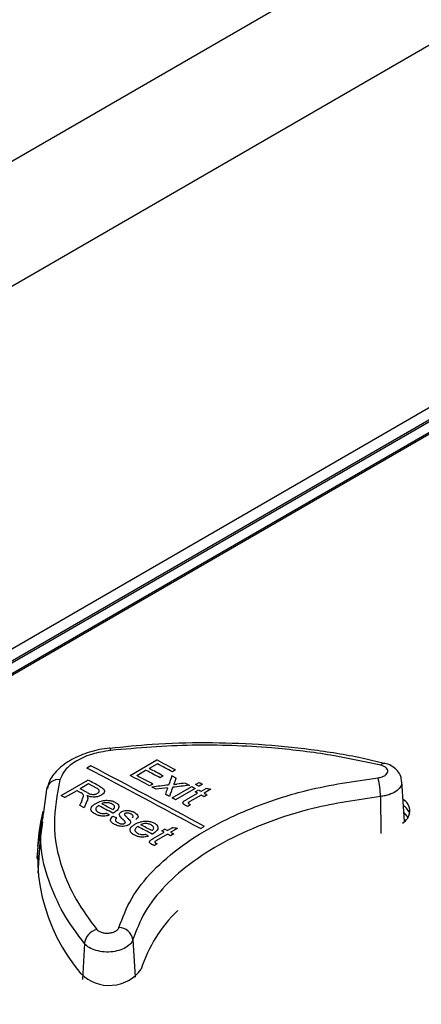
# Paper-space layout 'Sheet1' of a CAD drawing. Header units: millimetres. Extents: x 0 to 420, y 0 to 297.
# Tile 120 of 135: x 327.95 to 332.31, y 269.44 to 280.11. Entities that reach past the tile are written whole.
import ezdxf

# ---------------------------------------------------------------- set-up
doc = ezdxf.new("R2010")
doc.units = ezdxf.units.MM
doc.layers.add('SLD-0', color=179, linetype='Continuous')

psp = doc.layouts.new('Sheet1')

# ---------------------------------------------------------------- linework, layer by layer
at = {"layer": 'SLD-0', "color": 179, "linetype": 'Continuous', "lineweight": 25}
for p, q in [((333.18, 281.636), (307.928, 267.058)), ((335.211, 281.456), (309.896, 266.842)), ((339.321, 279.899), (313.469, 264.975)), ((339.349, 279.783), (313.727, 264.992)), ((339.379, 279.78), (313.757, 264.989)), ((339.379, 279.664), (313.958, 264.989)), ((339.308, 279.605), (321.136, 269.115)), ((328.927, 272.211), (328.927, 272.211)), ((329.147, 271.916), (329.437, 272.083)), ((328.723, 272.019), (328.68, 271.995)), ((329.322, 271.971), (329.221, 271.913)), ((329.445, 272.042), (329.355, 271.991)), ((329.642, 271.975), (329.609, 271.955)), ((328.4, 271.697), (328.691, 271.864)), ((329.508, 271.91), (329.475, 271.89)), ((329.646, 271.886), (329.601, 271.91)), ((328.21, 271.493), (328.243, 271.763)), ((328.698, 271.823), (328.605, 271.77)), ((328.683, 271.729), (328.605, 271.77)), ((328.785, 271.778), (328.698, 271.823)), ((329.393, 271.822), (329.359, 271.803)), ((329.43, 271.765), (329.385, 271.789)), ((329.605, 271.672), (329.817, 271.794)), ((329.855, 271.774), (329.642, 271.652)), ((329.747, 271.832), (329.752, 271.829)), ((329.752, 271.829), (329.758, 271.826)), ((329.758, 271.826), (329.763, 271.823)), ((329.763, 271.823), (329.769, 271.82)), ((329.769, 271.82), (329.774, 271.817)), ((329.774, 271.817), (329.78, 271.814)), ((329.78, 271.814), (329.786, 271.811)), ((329.786, 271.811), (329.791, 271.808)), ((329.817, 271.794), (329.822, 271.792)), ((329.822, 271.792), (329.827, 271.789)), ((329.827, 271.789), (329.831, 271.787)), ((329.831, 271.787), (329.836, 271.784)), ((329.836, 271.784), (329.841, 271.782)), ((329.841, 271.782), (329.845, 271.779)), ((329.845, 271.779), (329.85, 271.777)), ((329.85, 271.777), (329.855, 271.774)), ((329.855, 271.737), (329.888, 271.757)), ((329.858, 271.818), (329.896, 271.84)), ((329.863, 271.816), (329.858, 271.818)), ((329.868, 271.813), (329.863, 271.816)), ((329.872, 271.811), (329.868, 271.813)), ((329.877, 271.808), (329.872, 271.811)), ((329.882, 271.806), (329.877, 271.808)), ((329.886, 271.803), (329.882, 271.806)), ((329.891, 271.801), (329.886, 271.803)), ((329.896, 271.798), (329.891, 271.801)), ((329.896, 271.84), (329.9, 271.837)), ((329.933, 271.82), (329.896, 271.798)), ((329.9, 271.837), (329.905, 271.835)), ((329.905, 271.835), (329.91, 271.832)), ((329.91, 271.832), (329.914, 271.83)), ((329.914, 271.83), (329.919, 271.827)), ((329.914, 271.743), (329.966, 271.772)), ((329.919, 271.827), (329.923, 271.825)), ((329.923, 271.825), (329.928, 271.822)), ((329.928, 271.822), (329.933, 271.82)), ((330.024, 271.765), (329.951, 271.723)), ((332.124, 271.415), (332.096, 271.851)), ((328.405, 271.694), (328.4, 271.697)), ((328.41, 271.691), (328.405, 271.694)), ((328.415, 271.689), (328.41, 271.691)), ((328.42, 271.686), (328.415, 271.689)), ((328.426, 271.683), (328.42, 271.686)), ((328.431, 271.68), (328.426, 271.683)), ((328.436, 271.678), (328.431, 271.68)), ((328.441, 271.675), (328.436, 271.678)), ((328.571, 271.75), (328.441, 271.675)), ((328.577, 271.748), (328.571, 271.75)), ((328.582, 271.745), (328.577, 271.748)), ((328.587, 271.742), (328.582, 271.745)), ((328.592, 271.739), (328.587, 271.742)), ((328.598, 271.736), (328.592, 271.739)), ((328.603, 271.734), (328.598, 271.736)), ((328.608, 271.731), (328.603, 271.734)), ((328.613, 271.728), (328.608, 271.731)), ((329.536, 271.709), (329.531, 271.712)), ((329.542, 271.706), (329.536, 271.709)), ((329.547, 271.703), (329.542, 271.706)), ((329.553, 271.7), (329.547, 271.703)), ((329.558, 271.697), (329.553, 271.7)), ((329.564, 271.694), (329.558, 271.697)), ((329.57, 271.691), (329.564, 271.694)), ((329.575, 271.688), (329.57, 271.691)), ((329.61, 271.669), (329.605, 271.672)), ((329.614, 271.667), (329.61, 271.669)), ((329.619, 271.664), (329.614, 271.667)), ((329.624, 271.662), (329.619, 271.664)), ((329.628, 271.659), (329.624, 271.662)), ((329.633, 271.657), (329.628, 271.659)), ((329.638, 271.654), (329.633, 271.657)), ((329.642, 271.652), (329.638, 271.654)), ((329.761, 271.654), (329.881, 271.723)), ((329.918, 271.703), (329.797, 271.634)), ((329.922, 271.701), (329.918, 271.703)), ((329.926, 271.699), (329.922, 271.701)), ((329.93, 271.696), (329.926, 271.699)), ((329.935, 271.694), (329.93, 271.696)), ((329.939, 271.692), (329.935, 271.694)), ((329.943, 271.69), (329.939, 271.692)), ((329.947, 271.687), (329.943, 271.69)), ((329.951, 271.685), (329.947, 271.687)), ((329.951, 271.723), (329.956, 271.72)), ((329.985, 271.705), (329.951, 271.685)), ((329.956, 271.72), (329.96, 271.718)), ((329.96, 271.718), (329.964, 271.716)), ((329.964, 271.716), (329.968, 271.714)), ((329.968, 271.714), (329.972, 271.711)), ((329.972, 271.711), (329.977, 271.709)), ((329.977, 271.709), (329.981, 271.707)), ((329.981, 271.707), (329.985, 271.705)), ((328.606, 271.588), (328.6, 271.591)), ((328.612, 271.585), (328.606, 271.588)), ((328.618, 271.581), (328.612, 271.585)), ((328.624, 271.578), (328.618, 271.581)), ((328.63, 271.575), (328.624, 271.578)), ((328.636, 271.572), (328.63, 271.575)), ((328.641, 271.569), (328.636, 271.572)), ((328.647, 271.566), (328.641, 271.569)), ((328.201, 271.461), (328.18, 271.373)), ((328.201, 271.527), (328.201, 271.461)), ((332.137, 271.497), (332.118, 271.515)), ((332.165, 271.46), (332.137, 271.497)), ((328.184, 271.415), (328.148, 270.856)), ((328.178, 271.334), (328.148, 271.173)), ((328.193, 271.357), (328.2, 271.414)), ((329.491, 271.314), (329.525, 271.333)), ((329.551, 271.319), (329.525, 271.333)), ((329.551, 271.319), (329.603, 271.349)), ((329.661, 271.341), (329.588, 271.299)), ((329.911, 271.339), (329.953, 271.363)), ((328.155, 271.235), (328.138, 271.016)), ((329.398, 271.231), (329.518, 271.3)), ((329.555, 271.28), (329.434, 271.21)), ((329.518, 271.3), (329.491, 271.314)), ((329.559, 271.277), (329.555, 271.28)), ((329.563, 271.275), (329.559, 271.277)), ((329.567, 271.273), (329.563, 271.275)), ((329.572, 271.271), (329.567, 271.273)), ((329.576, 271.268), (329.572, 271.271)), ((329.58, 271.266), (329.576, 271.268)), ((329.584, 271.264), (329.58, 271.266)), ((329.588, 271.262), (329.584, 271.264)), ((329.588, 271.299), (329.593, 271.297)), ((329.622, 271.281), (329.588, 271.262)), ((329.593, 271.297), (329.597, 271.294)), ((329.597, 271.294), (329.601, 271.292)), ((329.601, 271.292), (329.605, 271.29)), ((329.605, 271.29), (329.609, 271.288)), ((329.609, 271.288), (329.613, 271.285)), ((329.613, 271.285), (329.618, 271.283)), ((329.618, 271.283), (329.622, 271.281)), ((328.148, 271.173), (328.145, 271.149))]:
    psp.add_line(p, q, dxfattribs=at)
at = {"layer": 'SLD-0', "color": 8, "linetype": 'Continuous', "lineweight": 25}
for p, q in [((328.931, 272.208), (328.927, 272.211)), ((328.927, 272.211), (328.927, 272.211)), ((328.935, 272.2), (328.931, 272.208)), ((328.939, 272.187), (328.935, 272.2)), ((331.865, 271.688), (331.869, 271.288)), ((328.653, 270.093), (328.631, 269.705)), ((329.177, 270.136), (329.203, 269.728))]:
    psp.add_line(p, q, dxfattribs=at)
at = {"layer": 'SLD-0', "color": 179, "linetype": 'Continuous', "lineweight": 25}
for centre, radius, start, end in [((275.879, 170.895), 114.488, 61.9921, 62.10818), ((273.937, 167.81), 117.692, 61.60196, 62.28072), ((273.98, 167.834), 117.692, 61.60196, 62.28072), ((269.367, 158.828), 128.046, 62.00354, 62.08091), ((269.401, 158.848), 128.046, 62.00354, 62.08091), ((275.876, 170.933), 114.423, 61.99201, 62.08494), ((331.905, 272.007), 0.0406, 88.4429, 152.6737), ((328.367, 271.744), 0.126, 81.2996, 171.3821), ((276.094, 172.044), 112.83, 62.14226, 62.21465), ((274.787, 169.213), 116.202, 61.98934, 62.10787), ((270.901, 161.85), 124.56, 61.99246, 62.0817), ((330.907, 271.664), 0.958, 1.4038, 13.6701), ((321.867, 256.762), 17.006, 61.7571, 61.8568), ((321.833, 256.742), 17.006, 61.7571, 61.8568), ((332.036, 271.53), 0.146, 296.9904, 60.2608), ((274.23, 168.762), 116.413, 61.95561, 62.04273), ((272.63, 165.704), 119.897, 61.97802, 62.04254), ((332.019, 271.444), 0.172, 18.0626, 56.9729), ((330.12, 271.049), 1.977, 166.0367, 220.4406), ((269.275, 159.523), 126.897, 61.72455, 61.80465), ((271.49, 163.609), 122.281, 61.74198, 61.80538), ((330.694, 269.368), 1.494, 133.5626, 162.5215), ((329.023, 270.112), 0.156, 8.9839, 88.7665), ((328.832, 270.072), 0.18, 104.4198, 173.3683), ((328.921, 270.071), 0.431, 224.8423, 323.8787)]:
    psp.add_arc(centre, radius, start, end, dxfattribs=at)
for centre, major_axis, ratio, start_param, end_param in [((327.78, 158.657), (37.542, 172.885), 0.161593, 0.892121, 0.892877), ((327.856, 158.701), (37.33, 172.779), 0.161042, 0.891806, 0.892174), ((338.228, 164.689), (226.537, 29.528), 0.469993, 1.547785, 1.548582), ((338.166, 164.653), (226.584, 29.56), 0.469883, 1.547515, 1.548067), ((327.78, 158.657), (37.542, 172.885), 0.161593, 0.893193, 0.893635), ((327.859, 158.703), (35.674, 171.957), 0.156642, 0.886127, 0.88621), ((327.848, 158.697), (37.508, 172.868), 0.161504, 0.893227, 0.893984), ((338.166, 164.653), (226.568, 29.549), 0.469921, 1.546487, 1.547283), ((338.226, 164.687), (226.476, 29.487), 0.470136, 1.547039, 1.547438), ((335.19, 162.935), (143.118, -46.839), 0.69976, 1.831115, 1.831513), ((325.908, 157.576), (54.388, 181.001), 0.196682, 0.949415, 0.949802), ((326.034, 157.649), (53.321, 180.498), 0.194905, 0.94614, 0.946649), ((305.717, 145.92), (689.756, 514.056), 0.101022, 1.46082, 1.46086), ((332.168, 161.19), (-56.904, 119.85), 0.516, 5.57796, 5.578351), ((332.902, 161.614), (-77.082, 108.051), 0.631605, 5.474934, 5.475332), ((334.525, 162.551), (143.118, -46.839), 0.69976, 1.829064, 1.829462), ((332.211, 161.215), (-56.904, 119.85), 0.516, 5.57342, 5.57381), ((306.772, 146.529), (689.756, 514.056), 0.101022, 1.462871, 1.462911)]:
    psp.add_ellipse(centre, major_axis=major_axis, ratio=ratio, start_param=start_param, end_param=end_param, dxfattribs=at)
for points, knots in [([(328.927, 272.211), (328.927, 272.211), (328.851, 272.206), (328.704, 272.171), (328.507, 272.093), (328.36, 271.982), (328.271, 271.871), (328.256, 271.798), (328.252, 271.774)], [0, 0, 0, 0, 0.001175, 0.230032, 0.462368, 0.699963, 0.903999, 1, 1, 1, 1]), ([(328.939, 272.187), (328.866, 272.175), (328.721, 272.151), (328.544, 272.067), (328.428, 271.969), (328.399, 271.898), (328.386, 271.868)], [0, 0, 0, 0, 0.26689, 0.533728, 0.800435, 1, 1, 1, 1]), ([(331.904, 272.043), (331.823, 272.063), (331.568, 272.128), (331.112, 272.198), (330.545, 272.256), (329.968, 272.273), (329.426, 272.26), (329.081, 272.224), (328.928, 272.208)], [0, 0, 0, 0, 0.08716, 0.27761, 0.468055, 0.656936, 0.847464, 1, 1, 1, 1]), ([(331.869, 272.026), (331.678, 272.067), (331.293, 272.149), (330.607, 272.228), (329.814, 272.26), (329.233, 272.212), (328.939, 272.187)], [0, 0, 0, 0, 0.206832, 0.416683, 0.704173, 1, 1, 1, 1]), ([(331.838, 271.891), (331.846, 271.892), (331.868, 271.895), (331.9, 271.906), (331.928, 271.925), (331.943, 271.948), (331.945, 271.972), (331.932, 271.995), (331.906, 272.014), (331.882, 272.022), (331.869, 272.026)], [0, 0, 0, 0, 0.075808, 0.207685, 0.339567, 0.471518, 0.603559, 0.735692, 0.867847, 1, 1, 1, 1]), ([(332.093, 271.851), (332.091, 271.869), (332.088, 271.911), (332.052, 271.967), (331.998, 272.013), (331.947, 272.04), (331.913, 272.045), (331.906, 272.046)], [0, 0, 0, 0, 0.189992, 0.423451, 0.661427, 0.933411, 1, 1, 1, 1]), ([(328.386, 271.868), (328.356, 271.709), (328.295, 271.387), (328.382, 270.951), (328.549, 270.567), (328.707, 270.354), (328.787, 270.246)], [0, 0, 0, 0, 0.2874868, 0.5833171, 0.7901483, 1, 1, 1, 1]), ([(329.027, 270.268), (329.067, 270.374), (329.147, 270.585), (329.384, 270.885), (329.701, 271.159), (330.095, 271.402), (330.554, 271.604), (331.13, 271.787), (331.578, 271.853), (331.838, 271.891)], [0, 0, 0, 0, 0.135325, 0.270649, 0.405946, 0.541243, 0.676543, 0.811843, 1, 1, 1, 1]), ([(328.794, 271.722), (328.799, 271.726), (328.809, 271.732), (328.814, 271.744), (328.813, 271.756), (328.802, 271.768), (328.791, 271.774), (328.785, 271.778)], [0, 0, 0, 0, 0.209804, 0.385297, 0.560874, 0.765731, 1, 1, 1, 1]), ([(328.817, 271.798), (328.83, 271.79), (328.85, 271.779), (328.87, 271.759), (328.873, 271.74), (328.863, 271.721), (328.847, 271.708), (328.837, 271.702), (328.836, 271.701)], [0, 0, 0, 0, 0.282748, 0.440877, 0.600616, 0.784947, 0.967719, 1, 1, 1, 1]), ([(329.629, 271.838), (329.628, 271.836), (329.627, 271.832), (329.624, 271.825), (329.622, 271.82), (329.622, 271.817)], [0, 0, 0, 0, 0.249982, 0.624975, 1, 1, 1, 1]), ([(329.622, 271.817), (329.627, 271.818), (329.639, 271.819), (329.65, 271.821), (329.656, 271.821)], [0, 0, 0, 0, 0.500007, 1, 1, 1, 1]), ([(328.632, 271.717), (328.631, 271.718), (328.628, 271.72), (328.622, 271.724), (328.617, 271.726), (328.613, 271.728)], [0, 0, 0, 0, 0.250272, 0.500424, 1, 1, 1, 1]), ([(328.625, 271.645), (328.628, 271.651), (328.633, 271.663), (328.64, 271.682), (328.645, 271.701), (328.636, 271.712), (328.632, 271.717)], [0, 0, 0, 0, 0.252646, 0.505383, 0.78936, 1, 1, 1, 1]), ([(328.689, 271.677), (328.689, 271.673), (328.689, 271.667), (328.687, 271.654), (328.683, 271.644), (328.68, 271.637)], [0, 0, 0, 0, 0.250415, 0.501024, 1, 1, 1, 1]), ([(328.836, 271.701), (328.825, 271.696), (328.805, 271.686), (328.766, 271.68), (328.725, 271.682), (328.698, 271.69), (328.683, 271.696), (328.681, 271.697)], [0, 0, 0, 0, 0.2319608, 0.4664178, 0.6663947, 0.9552769, 1, 1, 1, 1]), ([(328.681, 271.697), (328.682, 271.695), (328.683, 271.692), (328.687, 271.685), (328.688, 271.68), (328.689, 271.677)], [0, 0, 0, 0, 0.250443, 0.501011, 1, 1, 1, 1]), ([(328.683, 271.729), (328.691, 271.725), (328.705, 271.717), (328.727, 271.711), (328.748, 271.709), (328.767, 271.712), (328.783, 271.716), (328.791, 271.721), (328.794, 271.722)], [0, 0, 0, 0, 0.257621, 0.454772, 0.599037, 0.743152, 0.902061, 1, 1, 1, 1]), ([(331.865, 271.688), (331.616, 271.651), (331.188, 271.588), (330.638, 271.413), (330.199, 271.22), (329.823, 270.988), (329.52, 270.725), (329.293, 270.44), (329.216, 270.237), (329.177, 270.136)], [0, 0, 0, 0, 0.188133, 0.323443, 0.458752, 0.594063, 0.729374, 0.864687, 1, 1, 1, 1]), ([(329.746, 271.592), (329.74, 271.596), (329.729, 271.602), (329.721, 271.614), (329.721, 271.624), (329.733, 271.639), (329.749, 271.648), (329.761, 271.654)], [0, 0, 0, 0, 0.223355, 0.358617, 0.494469, 0.620508, 1, 1, 1, 1]), ([(328.768, 271.498), (328.755, 271.506), (328.732, 271.521), (328.721, 271.548), (328.727, 271.571), (328.746, 271.594), (328.766, 271.606), (328.776, 271.613)], [0, 0, 0, 0, 0.265585, 0.443273, 0.620955, 0.800236, 1, 1, 1, 1]), ([(328.806, 271.589), (328.797, 271.582), (328.782, 271.572), (328.774, 271.553), (328.777, 271.537), (328.788, 271.525), (328.798, 271.519), (328.802, 271.517)], [0, 0, 0, 0, 0.294848, 0.49111, 0.687584, 0.879537, 1, 1, 1, 1]), ([(328.776, 271.613), (328.795, 271.622), (328.824, 271.638), (328.878, 271.647), (328.923, 271.646), (328.96, 271.638), (328.979, 271.629), (328.986, 271.625)], [0, 0, 0, 0, 0.305005, 0.496605, 0.688557, 0.870429, 1, 1, 1, 1]), ([(328.952, 271.606), (328.942, 271.611), (328.924, 271.619), (328.892, 271.621), (328.865, 271.618), (328.848, 271.613), (328.841, 271.609), (328.84, 271.608)], [0, 0, 0, 0, 0.323755, 0.545522, 0.768032, 0.961332, 1, 1, 1, 1]), ([(328.979, 271.572), (328.979, 271.575), (328.979, 271.584), (328.97, 271.596), (328.958, 271.603), (328.952, 271.606)], [0, 0, 0, 0, 0.2500253, 0.6399076, 1, 1, 1, 1]), ([(328.959, 271.545), (328.961, 271.547), (328.967, 271.551), (328.975, 271.559), (328.979, 271.567), (328.979, 271.572), (328.979, 271.572)], [0, 0, 0, 0, 0.251446, 0.503444, 0.946078, 1, 1, 1, 1]), ([(328.986, 271.625), (328.997, 271.619), (329.016, 271.606), (329.028, 271.583), (329.025, 271.559), (329.007, 271.534), (328.985, 271.52), (328.972, 271.511)], [0, 0, 0, 0, 0.2108483, 0.388825, 0.5664315, 0.7510626, 1, 1, 1, 1]), ([(329.776, 271.58), (329.773, 271.581), (329.768, 271.582), (329.758, 271.586), (329.751, 271.59), (329.746, 271.592)], [0, 0, 0, 0, 0.250197, 0.500495, 1, 1, 1, 1]), ([(329.797, 271.634), (329.794, 271.632), (329.788, 271.628), (329.78, 271.623), (329.778, 271.618), (329.778, 271.615), (329.782, 271.611), (329.786, 271.608), (329.788, 271.607)], [0, 0, 0, 0, 0.255448, 0.469244, 0.585858, 0.701783, 0.82525, 1, 1, 1, 1]), ([(329.788, 271.607), (329.789, 271.606), (329.792, 271.605), (329.795, 271.603), (329.799, 271.601), (329.802, 271.6), (329.803, 271.6)], [0, 0, 0, 0, 0.2498668, 0.4997872, 0.7497835, 0.9998826, 0.9998826, 0.9998826, 0.9998826]), ([(328.924, 271.485), (328.908, 271.481), (328.877, 271.473), (328.831, 271.475), (328.795, 271.484), (328.777, 271.493), (328.768, 271.498)], [0, 0, 0, 0, 0.306795, 0.569291, 0.790691, 1, 1, 1, 1]), ([(328.802, 271.517), (328.811, 271.512), (328.827, 271.506), (328.854, 271.502), (328.875, 271.503), (328.887, 271.506), (328.891, 271.507)], [0, 0, 0, 0, 0.365907, 0.611897, 0.85823, 1, 1, 1, 1]), ([(328.98, 271.385), (328.967, 271.392), (328.947, 271.404), (328.935, 271.426), (328.937, 271.446), (328.949, 271.462), (328.96, 271.471), (328.962, 271.473)], [0, 0, 0, 0, 0.319488, 0.500679, 0.682482, 0.920619, 1, 1, 1, 1]), ([(328.972, 271.511), (328.971, 271.511), (328.97, 271.51), (328.966, 271.508), (328.964, 271.507), (328.962, 271.506)], [0, 0, 0, 0, 0.250092, 0.499974, 1, 1, 1, 1]), ([(329.003, 271.455), (328.998, 271.45), (328.99, 271.443), (328.987, 271.43), (328.993, 271.418), (329.003, 271.41), (329.012, 271.405), (329.014, 271.404)], [0, 0, 0, 0, 0.28018, 0.464722, 0.64941, 0.908299, 1, 1, 1, 1]), ([(329.07, 271.439), (329.063, 271.445), (329.051, 271.458), (329.035, 271.476), (329.03, 271.493), (329.035, 271.507), (329.045, 271.516), (329.052, 271.52), (329.054, 271.521)], [0, 0, 0, 0, 0.2515479, 0.4976247, 0.656295, 0.8155563, 0.964156, 1, 1, 1, 1]), ([(329.054, 271.521), (329.058, 271.524), (329.07, 271.529), (329.093, 271.535), (329.112, 271.536), (329.122, 271.536), (329.124, 271.536)], [0, 0, 0, 0, 0.247439, 0.596743, 0.951772, 1, 1, 1, 1]), ([(329.094, 271.414), (329.092, 271.416), (329.089, 271.42), (329.081, 271.429), (329.074, 271.435), (329.07, 271.439)], [0, 0, 0, 0, 0.250378, 0.5005, 1, 1, 1, 1]), ([(329.095, 271.504), (329.094, 271.503), (329.091, 271.501), (329.089, 271.498), (329.088, 271.496), (329.087, 271.495)], [0, 0, 0, 0, 0.252226, 0.688617, 1, 1, 1, 1]), ([(329.087, 271.495), (329.087, 271.494), (329.087, 271.492), (329.088, 271.488), (329.09, 271.485), (329.091, 271.484)], [0, 0, 0, 0, 0.251928, 0.504465, 1, 1, 1, 1]), ([(329.091, 271.484), (329.093, 271.482), (329.097, 271.478), (329.104, 271.471), (329.109, 271.466), (329.111, 271.464)], [0, 0, 0, 0, 0.25004, 0.624991, 1, 1, 1, 1]), ([(329.16, 271.496), (329.151, 271.5), (329.139, 271.506), (329.119, 271.509), (329.108, 271.508), (329.099, 271.506), (329.096, 271.504), (329.095, 271.504)], [0, 0, 0, 0, 0.471148, 0.644401, 0.817723, 0.930369, 1, 1, 1, 1]), ([(329.111, 271.464), (329.118, 271.457), (329.131, 271.443), (329.148, 271.426), (329.154, 271.408), (329.15, 271.394), (329.14, 271.385), (329.133, 271.381), (329.131, 271.379)], [0, 0, 0, 0, 0.2517863, 0.5037183, 0.6574747, 0.8120698, 0.9452886, 1, 1, 1, 1]), ([(329.124, 271.536), (329.13, 271.535), (329.143, 271.534), (329.166, 271.528), (329.181, 271.521), (329.191, 271.517)], [0, 0, 0, 0, 0.251908, 0.503523, 1, 1, 1, 1]), ([(329.171, 271.457), (329.175, 271.46), (329.181, 271.466), (329.181, 271.476), (329.176, 271.486), (329.167, 271.492), (329.161, 271.495), (329.16, 271.496)], [0, 0, 0, 0, 0.273799, 0.466016, 0.657947, 0.955555, 1, 1, 1, 1]), ([(329.191, 271.517), (329.205, 271.507), (329.225, 271.494), (329.236, 271.473), (329.231, 271.455), (329.219, 271.445), (329.212, 271.439)], [0, 0, 0, 0, 0.4201913, 0.5893883, 0.760247, 0.9999862, 0.9999862, 0.9999862, 0.9999862]), ([(329.131, 271.379), (329.122, 271.375), (329.105, 271.367), (329.073, 271.363), (329.039, 271.364), (329.006, 271.372), (328.988, 271.381), (328.98, 271.385)], [0, 0, 0, 0, 0.190523, 0.38214, 0.561896, 0.803938, 1, 1, 1, 1]), ([(329.014, 271.404), (329.023, 271.399), (329.036, 271.393), (329.058, 271.39), (329.072, 271.391), (329.083, 271.394), (329.088, 271.396), (329.09, 271.397)], [0, 0, 0, 0, 0.432093, 0.605206, 0.778219, 0.910789, 1, 1, 1, 1]), ([(329.09, 271.397), (329.091, 271.398), (329.095, 271.401), (329.097, 271.406), (329.096, 271.41), (329.094, 271.413), (329.094, 271.414)], [0, 0, 0, 0, 0.254487, 0.510006, 0.845477, 1, 1, 1, 1]), ([(329.193, 271.271), (329.179, 271.279), (329.157, 271.294), (329.146, 271.321), (329.151, 271.345), (329.17, 271.367), (329.19, 271.38), (329.201, 271.387)], [0, 0, 0, 0, 0.265604, 0.44328, 0.620957, 0.800245, 1, 1, 1, 1]), ([(329.231, 271.362), (329.222, 271.356), (329.207, 271.345), (329.199, 271.326), (329.202, 271.311), (329.213, 271.298), (329.223, 271.292), (329.227, 271.29)], [0, 0, 0, 0, 0.294871, 0.491142, 0.687628, 0.87957, 1, 1, 1, 1]), ([(329.201, 271.387), (329.219, 271.396), (329.249, 271.411), (329.303, 271.421), (329.348, 271.42), (329.385, 271.411), (329.403, 271.402), (329.411, 271.399)], [0, 0, 0, 0, 0.305028, 0.496641, 0.688597, 0.870453, 1, 1, 1, 1]), ([(329.377, 271.379), (329.367, 271.384), (329.349, 271.392), (329.316, 271.395), (329.29, 271.392), (329.273, 271.386), (329.265, 271.382), (329.264, 271.382)], [0, 0, 0, 0, 0.323788, 0.545564, 0.768057, 0.961352, 1, 1, 1, 1]), ([(329.404, 271.345), (329.404, 271.348), (329.403, 271.357), (329.394, 271.369), (329.383, 271.376), (329.377, 271.379)], [0, 0, 0, 0, 0.250095, 0.639877, 1, 1, 1, 1]), ([(329.383, 271.318), (329.386, 271.32), (329.392, 271.324), (329.4, 271.332), (329.404, 271.34), (329.404, 271.344), (329.404, 271.345)], [0, 0, 0, 0, 0.251453, 0.503458, 0.946117, 1, 1, 1, 1]), ([(329.411, 271.399), (329.421, 271.392), (329.441, 271.379), (329.452, 271.355), (329.45, 271.332), (329.432, 271.307), (329.41, 271.292), (329.397, 271.284)], [0, 0, 0, 0, 0.210789, 0.388744, 0.566313, 0.750952, 1, 1, 1, 1]), ([(329.349, 271.258), (329.332, 271.253), (329.302, 271.246), (329.256, 271.248), (329.22, 271.257), (329.202, 271.266), (329.193, 271.271)], [0, 0, 0, 0, 0.306818, 0.569367, 0.790758, 1, 1, 1, 1]), ([(329.227, 271.29), (329.236, 271.286), (329.251, 271.279), (329.279, 271.275), (329.3, 271.276), (329.312, 271.278), (329.316, 271.279)], [0, 0, 0, 0, 0.365795, 0.61177, 0.858109, 1, 1, 1, 1]), ([(329.383, 271.168), (329.376, 271.172), (329.366, 271.179), (329.358, 271.19), (329.358, 271.2), (329.37, 271.215), (329.386, 271.224), (329.398, 271.231)], [0, 0, 0, 0, 0.2233488, 0.358606, 0.4944572, 0.6204766, 1, 1, 1, 1]), ([(329.397, 271.284), (329.396, 271.284), (329.394, 271.283), (329.391, 271.281), (329.389, 271.279), (329.387, 271.279)], [0, 0, 0, 0, 0.250092, 0.499974, 1, 1, 1, 1]), ([(329.413, 271.156), (329.41, 271.157), (329.405, 271.159), (329.395, 271.163), (329.388, 271.166), (329.383, 271.168)], [0, 0, 0, 0, 0.25021, 0.500505, 1, 1, 1, 1]), ([(329.434, 271.21), (329.431, 271.208), (329.425, 271.204), (329.417, 271.2), (329.415, 271.195), (329.415, 271.191), (329.419, 271.187), (329.422, 271.185), (329.425, 271.183)], [0, 0, 0, 0, 0.255438, 0.469286, 0.585894, 0.701811, 0.825267, 1, 1, 1, 1]), ([(329.425, 271.183), (329.426, 271.183), (329.428, 271.181), (329.432, 271.18), (329.436, 271.178), (329.439, 271.177), (329.44, 271.176)], [0, 0, 0, 0, 0.249859, 0.4997796, 0.749775, 1, 1, 1, 1]), ([(328.787, 270.246), (328.794, 270.24), (328.808, 270.226), (328.844, 270.212), (328.885, 270.205), (328.928, 270.207), (328.968, 270.216), (329.001, 270.233), (329.02, 270.251), (329.025, 270.263), (329.027, 270.268)], [0, 0, 0, 0, 0.132153, 0.264311, 0.39644, 0.528481, 0.660441, 0.792323, 0.924192, 1, 1, 1, 1]), ([(329.177, 270.136), (329.173, 270.126), (329.163, 270.099), (329.121, 270.059), (329.05, 270.023), (328.962, 270.003), (328.867, 270), (328.777, 270.016), (328.7, 270.047), (328.669, 270.078), (328.653, 270.093)], [0, 0, 0, 0, 0.075848, 0.207829, 0.339844, 0.471885, 0.60395, 0.736002, 0.868016, 1, 1, 1, 1])]:
    psp.add_open_spline(points, degree=3, knots=knots, dxfattribs=at)
at = {"layer": 'SLD-0', "color": 8, "linetype": 'Continuous', "lineweight": 25}
for points, knots in [([(332.093, 271.85), (332.093, 271.838), (332.095, 271.807), (332.061, 271.762), (332, 271.721), (331.93, 271.696), (331.882, 271.69), (331.865, 271.688)], [0, 0, 0, 0, 0.165883, 0.399281, 0.632632, 0.865931, 1, 1, 1, 1]), ([(328.653, 270.093), (328.572, 270.202), (328.408, 270.422), (328.245, 270.812), (328.16, 271.128), (328.188, 271.324), (328.193, 271.357)], [0, 0, 0, 0, 0.271291, 0.54655, 0.923751, 1, 1, 1, 1])]:
    psp.add_open_spline(points, degree=3, knots=knots, dxfattribs=at)

doc.saveas('drawing.dxf')
